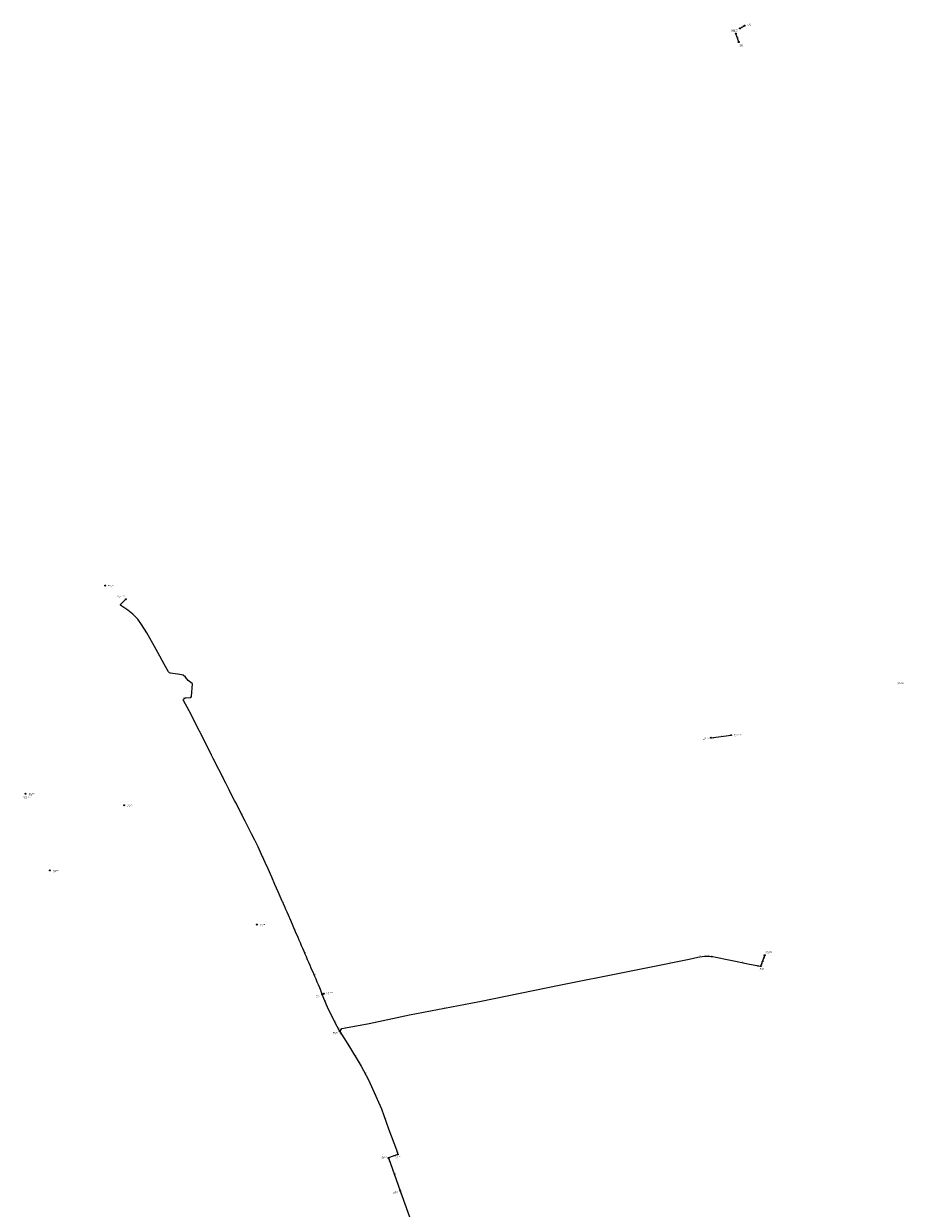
# Model space of a CAD drawing. Header units: metres. Extents: x 179992 to 198392, y 351761 to 369438.
# Tile 94 of 194: x 191677 to 193122, y 359329 to 361275. Entities that reach past the tile are written whole.
import ezdxf

# ---------------------------------------------------------------- set-up
doc = ezdxf.new("R2010")
doc.units = ezdxf.units.M

msp = doc.modelspace()

# ---------------------------------------------------------------- linework, layer by layer
at = {"layer": 'B-WE-RI-DRAINAGE-DRAIN', "linetype": 'Continuous'}
msp.add_lwpolyline([(192853.88, 361267.437), (192861.678, 361271.91)], dxfattribs=at)
at = {"layer": 'B-WE-RI-DRAINAGE-DRAIN_BETON_500', "linetype": 'Continuous'}
msp.add_lwpolyline([(192851.931, 361245.075), (192847.114, 361258.836)], dxfattribs=at)
at = {"layer": 'B-WE-RI-DRAINAGE-RIOOLPUT_INSPECTIEPUT'}
for centre in [(192861.68, 361271.91), (192847.11, 361258.84), (192853.88, 361267.44), (192851.93, 361245.08)]:
    msp.add_circle(centre, 0.8, dxfattribs=at)
at = {"layer": 'B-WE-RI-GWA-RIOOLLEIDING', "linetype": 'Continuous'}
for points in [[(192291.72, 359417.26), (192276.55, 359411.5)], [(192276.55, 359411.5), (192295.64, 359357.58)], [(192295.64, 359357.58), (192318.51, 359293.54)]]:
    msp.add_lwpolyline(points, dxfattribs=at)
at = {"layer": 'B-WE-RI-GWA-RIOOLPUT_INSPECTIEPUT'}
for centre in [(192276.55, 359411.5), (192295.64, 359357.58)]:
    msp.add_circle(centre, 0.8, dxfattribs=at)
at = {"layer": 'B-WE-RI-GWA_STROMINGSRICHTING'}
msp.add_lwpolyline([(192286.29, 359386.14), (192286.1, 359384.54), (192284.94, 359385.66)], dxfattribs=at)
at = {"layer": 'B-WE-RI-PERSLEIDING-POMPPUT'}
for centre in [(191844.99, 360329.44), (192839.32, 360106.16), (192894.61, 359744.56), (192169.92, 359681.28)]:
    msp.add_circle(centre, 0.8, dxfattribs=at)
at = {"layer": 'B-WE-RI-PERSLEIDING-RIOOLPUT_INSPECTIEPUT'}
for centre in [(192806.3, 360101.97), (192888.05, 359726.66), (192167.18, 359679.99), (192196.62, 359619.45), (192291.72, 359417.26)]:
    msp.add_circle(centre, 0.8, dxfattribs=at)
at = {"layer": 'B-WE-RI-PERSLEIDING_PE_75', "linetype": 'Continuous'}
msp.add_lwpolyline([(192167.18, 359679.99), (192164.735, 359688.202), (192163.413, 359691.28), (192161.414, 359695.863), (192159.43, 359700.452), (192157.44, 359705.039), (192155.451, 359709.627), (192153.461, 359714.214), (192149.49, 359723.391), (192147.505, 359727.981), (192145.516, 359732.568), (192143.531, 359737.157), (192141.546, 359741.746), (192139.576, 359746.341), (192137.595, 359750.932), (192135.614, 359755.523), (192133.653, 359760.123), (192131.693, 359764.722), (192129.733, 359769.322), (192127.772, 359773.922), (192123.675, 359783.044), (192119.738, 359792.236), (192115.801, 359801.429), (192111.864, 359810.621), (192109.83, 359815.189), (192107.807, 359819.761), (192105.784, 359824.333), (192103.726, 359828.89), (192101.667, 359833.447), (192094.997, 359848.736), (192089.821, 359861.021), (192084.476, 359873.024), (192078.742, 359886.365), (192073.958, 359897.051), (192071.798, 359901.816), (192067.711, 359910.343), (192061.97, 359922.443), (192056.532, 359933.548), (192051.494, 359943.887), (192045.685, 359955.249), (192042.632, 359961.555), (192040.879, 359964.72), (192028.806, 359988.161), (192025.802, 359994.179), (192024.795, 359996.116), (192023.406, 359998.732), (192017.528, 360010.087), (192014.476, 360016.216), (192008.982, 360027.075), (191997.652, 360049.79), (191988.508, 360067.674), (191985.605, 360073.414), (191984.786, 360075.01), (191981.739, 360081.009), (191978.163, 360088.032), (191967.284, 360109.406), (191965.098, 360113.882), (191961.899, 360120.039), (191959.595, 360124.97), (191948.856, 360145.89), (191939.775, 360163.04), (191939.077, 360164.351), (191939.451, 360165.453), (191942.4, 360167.519), (191951.524, 360167.928), (191952.765, 360169.604), (191954.38, 360190.256), (191953.717, 360191.21), (191946.994, 360196.147), (191942.774, 360201.333), (191939.16, 360204.793), (191933.558, 360205.848), (191918.118, 360208.236), (191916.708, 360208.813), (191915.4, 360209.808), (191915.111, 360210.481), (191907.987, 360223.058), (191897.411, 360242.079), (191888.931, 360257.031), (191878.998, 360274.558), (191870.574, 360288.025), (191864.417, 360296.526), (191856.514, 360304.949), (191848.175, 360311.621), (191839.585, 360317.218), (191836.362, 360319.222), (191835.936, 360319.697), (191835.756, 360320.188), (191835.903, 360320.712), (191836.231, 360321.121), (191844.99, 360329.44)], dxfattribs=at)
at = {"layer": 'B-WE-RI-PERSLEIDING_PP_110', "linetype": 'Continuous'}
for points in [[(192167.184, 359679.991), (192169.92, 359681.28)], [(192196.62, 359619.45), (192191.944, 359627.345), (192184.321, 359642.291), (192176.256, 359659.181), (192167.184, 359679.991)], [(192196.62, 359619.45), (192212.143, 359593.878), (192231.573, 359562.38), (192243.642, 359539.783), (192264.783, 359492.022), (192276.681, 359459.582), (192289.434, 359424.66), (192291.72, 359417.26)]]:
    msp.add_lwpolyline(points, dxfattribs=at)
at = {"layer": 'B-WE-RI-PERSLEIDING_PP_63', "linetype": 'Continuous'}
msp.add_lwpolyline([(192806.3, 360101.97), (192839.32, 360106.16)], dxfattribs=at)
at = {"layer": 'B-WE-RI-PERSLEIDING_PP_75', "linetype": 'Continuous'}
for points in [[(192196.62, 359619.45), (192199.603, 359624.056), (192211.748, 359626.194), (192244.538, 359632.585), (192267.497, 359637.298), (192311.135, 359646.421), (192425.931, 359668.772), (192559.638, 359695.779), (192664.436, 359716.876), (192710.621, 359725.885), (192770.604, 359738.201), (192784.516, 359741.394), (192791.814, 359742.648), (192795.691, 359743.104), (192798.428, 359743.104), (192800.709, 359743.218), (192803.788, 359743.104), (192806.297, 359742.762), (192809.148, 359742.306), (192814.165, 359741.28), (192835.832, 359736.946), (192846.912, 359734.722), (192869.72, 359729.857), (192888.05, 359726.66)], [(192888.05, 359726.66), (192894.607, 359744.564)]]:
    msp.add_lwpolyline(points, dxfattribs=at)
at = {"layer": 'B-WE-RI-PERSLEIDING_STROMINGSRICHTING'}
msp.add_lwpolyline([(192890.16, 359734.51), (192891.33, 359735.61), (192891.51, 359734.01)], dxfattribs=at)
at = {"layer": 'B-WE-RI-RIOOLPUT_INSPECTIEPUT'}
for centre in [(191811, 360352), (191680, 360010), (191842, 359991), (191720, 359884), (192060, 359795)]:
    msp.add_circle(centre, 0.8, dxfattribs=at)

# ---------------------------------------------------------------- texts
at = {"layer": 'B-WE-RI-DRAINAGE_AFM'}
for rotation, p in [(29.84, (192856.03, 361269.58)), (-70.71, (192849.74, 361253.7))]:
    msp.add_text('500', height=1.3, rotation=rotation, dxfattribs=at).set_placement(p)
at = {"layer": 'B-WE-RI-DRAINAGE_PUTDEKSELNIVEAU'}
for p in [(192865.88, 361271.3), (192839.71, 361261.31), (192843.92, 361262.17), (192853.49, 361236.7)]:
    msp.add_text('-999.99', height=1.2, dxfattribs=at).set_placement(p)
at = {"layer": 'B-WE-RI-DRAINAGE_PUTNUMMER'}
for s, p in [('524A', (192865.88, 361273.34)), ('525A', (192839.71, 361263.35)), ('524B', (192843.92, 361264.21)), ('525B', (192853.49, 361238.74))]:
    msp.add_text(s, height=1.8, dxfattribs=at).set_placement(p)
at = {"layer": 'B-WE-RI-GWA_AFM'}
for s, rotation, p in [('200', 20.79, (192282.41, 359414.54)), ('250', -70.5, (192286.31, 359386.26))]:
    msp.add_text(s, height=1.3, rotation=rotation, dxfattribs=at).set_placement(p)
at = {"layer": 'B-WE-RI-GWA_BOB'}
for s, rotation, p in [('28.06', -70.5, (192275.52, 359409.01)), ('27.72', -70.5, (192291.67, 359363.39)), ('27.69', -70.35, (192294.62, 359355.09))]:
    msp.add_text(s, height=1.2, rotation=rotation, dxfattribs=at).set_placement(p)
at = {"layer": 'B-WE-RI-GWA_PUTDEKSELNIVEAU'}
for s, p in [('29.27', (192265, 359410.59)), ('29.05', (192283.9, 359353.08))]:
    msp.add_text(s, height=1.2, dxfattribs=at).set_placement(p)
at = {"layer": 'B-WE-RI-GWA_PUTNUMMER'}
for s, p in [('HO160', (192265, 359412.63)), ('HO161', (192283.9, 359355.12))]:
    msp.add_text(s, height=1.8, dxfattribs=at).set_placement(p)
at = {"layer": 'B-WE-RI-PERSLEIDING_AFM'}
for s, rotation, p in [('75', -33.09, (191843.43, 360315.62)), ('75', -60.93, (191902.88, 360233.85)), ('75', -43.75, (191940.76, 360204.34)), ('75', 35.01, (191939.61, 360166.55)), ('75', -63.97, (191966.44, 360112.94)), ('63', 7.23, (192821.68, 360104.71)), ('75', -63.49, (192003.54, 360039.72)), ('75', -62.75, (192035.07, 359977.73)), ('75', -64.39, (192070, 359907.37)), ('75', -65.69, (192102.99, 359832.41)), ('75', -66.81, (192122.01, 359788.9)), ('75', -66.66, (192138.89, 359749.9)), ('75', 11.6, (192739.44, 359732.58)), ('75', 9.75, (192787.01, 359742.61)), ('75', -2.12, (192801.23, 359743.97)), ('75', -9.09, (192806.81, 359743.46)), ('75', -11.31, (192824.14, 359740.11)), ('75', -12.04, (192857.46, 359733.26)), ('75', 69.89, (192890.24, 359734.92)), ('75', -66.55, (192154.76, 359713.19)), ('75', 11.38, (192610.86, 359706.86)), ('110', 25.23, (192166.81, 359680.67)), ('110', -66.45, (192171.81, 359671.34)), ('75', 11.02, (192367.37, 359658.17)), ('110', -64.48, (192180.31, 359652.49)), ('110', -62.98, (192188.12, 359636.54)), ('75', 11.6, (192254.84, 359635.48)), ('110', -59.36, (192194.16, 359625.15)), ('75', 9.98, (192204.51, 359625.71)), ('110', -58.74, (192204.23, 359608.4)), ('110', -58.33, (192221.71, 359579.85)), ('110', -61.89, (192237.56, 359552.84)), ('110', -66.12, (192254.31, 359517.66)), ('110', -69.86, (192270.94, 359477.55)), ('110', -69.94, (192283.26, 359443.86)), ('110', -72.83, (192290.87, 359422.7))]:
    msp.add_text(s, height=1.3, rotation=rotation, dxfattribs=at).set_placement(p)
msp.add_text('75', height=1.3, dxfattribs=at).set_placement((192796.02, 359743.87))
at = {"layer": 'B-WE-RI-PERSLEIDING_BOB'}
for s, rotation, p in [('24.99', 7.23, (192808.51, 360100.44)), ('25.95', 69.89, (192893.96, 359737.56)), ('26.50', -9.89, (192881.04, 359726.06)), ('26.55', 69.89, (192890.43, 359727.92)), ('26.50', -58.74, (192196.12, 359616.81))]:
    msp.add_text(s, height=1.2, rotation=rotation, dxfattribs=at).set_placement(p)
at = {"layer": 'B-WE-RI-PERSLEIDING_PUTDEKSELNIVEAU'}
for s, p in [('27.90', (191831.29, 360331.68)), ('25.50', (193112.45, 360188.99)), ('25.73', (192844.08, 360103.8)), ('26.00', (192792.9, 360098.45)), ('27.73', (192896.33, 359747)), ('27.53', (192885.65, 359719.56)), ('24.42', (192157.11, 359674.95)), ('24.42', (192174.27, 359680.37)), ('26.41', (192185.07, 359614.48)), ('29.34', (192288.21, 359411.05))]:
    msp.add_text(s, height=1.2, dxfattribs=at).set_placement(p)
at = {"layer": 'B-WE-RI-PERSLEIDING_PUTNUMMER'}
for s, p in [('DG05_01A', (191831.29, 360333.72)), ('G05_22A', (193112.45, 360191.03)), ('DG05_02A', (192844.08, 360105.84)), ('HA981A', (192792.9, 360100.49)), ('G09_09A', (192896.33, 359749.04)), ('HO158', (192885.65, 359721.6)), ('8745', (192157.11, 359676.99)), ('G09_10W', (192174.27, 359682.41)), ('HO157', (192185.07, 359616.52)), ('HO172', (192288.21, 359413.09))]:
    msp.add_text(s, height=1.8, dxfattribs=at).set_placement(p)
at = {"layer": 'B-WE-RI_PUTDEKSELNIVEAU'}
for p in [(191815.8, 360349.06), (191684.8, 360007.06), (191676.8, 360002.06), (191846.8, 359988.06), (191724.8, 359881.06), (192064.8, 359792.06)]:
    msp.add_text('-999.99', height=1.2, dxfattribs=at).set_placement(p)
at = {"layer": 'B-WE-RI_PUTNUMMER'}
for s, p in [('IBA2227', (191815.8, 360351.1)), ('IBA1175', (191676.8, 360004.1)), ('IBA1075', (191684.8, 360009.1)), ('IBA1058', (191846.8, 359990.1)), ('IBA1047', (191724.8, 359883.1)), ('IBA1049', (192064.8, 359794.1))]:
    msp.add_text(s, height=1.8, dxfattribs=at).set_placement(p)

doc.saveas('drawing.dxf')
